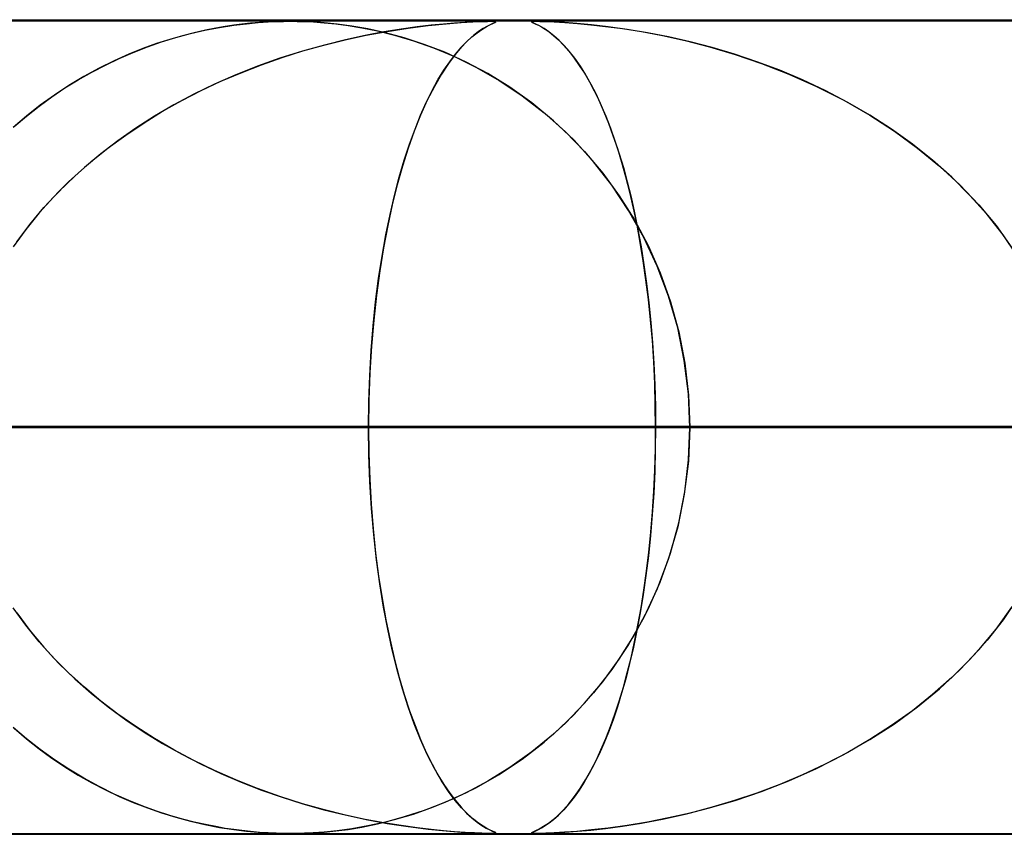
# Model space of a CAD drawing. Header units: millimetres. Extents: x -625 to 625, y -732 to 732.
# Tile 38 of 47: x 149 to 161, y 721 to 732. Entities that reach past the tile are written whole.
import ezdxf

# ---------------------------------------------------------------- set-up
doc = ezdxf.new("R2010")
doc.units = ezdxf.units.MM
doc.layers.add('HIDDEN', color=7, linetype='Continuous')
doc.layers.add('THICK', color=7, linetype='Continuous')

msp = doc.modelspace()

# ---------------------------------------------------------------- linework, layer by layer
at = {"layer": 'HIDDEN'}
for p, q in [((0, 731.49), (255.284, 731.49)), ((0, 731.49), (501.5, 731.49)), ((0, 731.49), (255.284, 731.49)), ((244.666, 731.48), (0, 731.48)), ((151.462, 731.456), (151.357, 731.445)), ((151.416, 731.451), (151.557, 731.465)), ((151.573, 731.466), (151.462, 731.456)), ((151.557, 731.465), (151.679, 731.473)), ((151.681, 731.473), (151.573, 731.466)), ((151.679, 731.473), (151.779, 731.477)), ((151.78, 731.477), (151.681, 731.473)), ((151.779, 731.477), (151.867, 731.479)), ((151.866, 731.479), (151.78, 731.477)), ((151.949, 731.48), (151.866, 731.479)), ((151.867, 731.479), (151.949, 731.48)), ((152.034, 731.479), (151.949, 731.48)), ((151.949, 731.48), (152.036, 731.479)), ((152.126, 731.477), (152.034, 731.479)), ((152.036, 731.479), (152.129, 731.477)), ((152.234, 731.472), (152.126, 731.477)), ((152.129, 731.477), (152.239, 731.472)), ((152.368, 731.462), (152.234, 731.472)), ((152.239, 731.472), (152.367, 731.462)), ((152.367, 731.462), (152.511, 731.448)), ((152.528, 731.446), (152.368, 731.462)), ((153.972, 731.458), (153.836, 731.446)), ((153.868, 731.449), (154.053, 731.464)), ((154.1, 731.467), (153.972, 731.458)), ((154.053, 731.464), (154.197, 731.472)), ((154.214, 731.473), (154.1, 731.467)), ((154.197, 731.472), (154.301, 731.477)), ((154.306, 731.477), (154.214, 731.473)), ((154.301, 731.477), (154.375, 731.479)), ((154.376, 731.479), (154.306, 731.477)), ((154.375, 731.479), (154.426, 731.48)), ((154.425, 731.48), (154.376, 731.479)), ((154.405, 731.437), (154.441, 731.454)), ((154.439, 731.453), (154.407, 731.438)), ((154.458, 731.479), (154.425, 731.48)), ((154.426, 731.48), (154.459, 731.479)), ((154.464, 731.465), (154.439, 731.453)), ((154.441, 731.454), (154.465, 731.465)), ((154.475, 731.477), (154.458, 731.479)), ((154.459, 731.479), (154.475, 731.477)), ((154.477, 731.473), (154.464, 731.465)), ((154.465, 731.465), (154.477, 731.473)), ((154.475, 731.477), (154.477, 731.473)), ((154.477, 731.473), (154.475, 731.477)), ((154.92, 731.477), (154.917, 731.473)), ((154.917, 731.473), (154.927, 731.467)), ((154.919, 731.477), (154.933, 731.479)), ((154.919, 731.472), (154.919, 731.477)), ((154.936, 731.462), (154.919, 731.472)), ((154.937, 731.479), (154.92, 731.477)), ((154.927, 731.467), (154.945, 731.458)), ((154.933, 731.479), (154.964, 731.48)), ((154.969, 731.447), (154.936, 731.462)), ((154.969, 731.48), (154.937, 731.479)), ((154.945, 731.458), (154.97, 731.446)), ((155.02, 731.479), (154.969, 731.48)), ((154.969, 731.48), (155.02, 731.479)), ((155.094, 731.477), (155.02, 731.479)), ((155.02, 731.479), (155.094, 731.477)), ((155.194, 731.473), (155.094, 731.477)), ((155.094, 731.477), (155.196, 731.473)), ((155.32, 731.465), (155.194, 731.473)), ((155.196, 731.473), (155.327, 731.465)), ((155.473, 731.454), (155.32, 731.465)), ((155.327, 731.465), (155.48, 731.453)), ((155.653, 731.437), (155.473, 731.454)), ((155.48, 731.453), (155.646, 731.438)), ((150.772, 731.34), (150.626, 731.303)), ((150.725, 731.329), (150.904, 731.37)), ((150.909, 731.371), (150.772, 731.34)), ((150.904, 731.37), (151.084, 731.405)), ((151.037, 731.396), (150.909, 731.371)), ((151.154, 731.417), (151.037, 731.396)), ((151.084, 731.405), (151.257, 731.432)), ((151.26, 731.432), (151.154, 731.417)), ((151.257, 731.432), (151.416, 731.451)), ((151.357, 731.445), (151.26, 731.432)), ((152.511, 731.448), (152.663, 731.429)), ((152.708, 731.422), (152.528, 731.446)), ((152.663, 731.429), (152.831, 731.401)), ((152.907, 731.387), (152.708, 731.422)), ((152.831, 731.401), (153.022, 731.363)), ((153.103, 731.349), (152.873, 731.306)), ((152.884, 731.308), (153.143, 731.356)), ((153.123, 731.339), (152.907, 731.387)), ((153.022, 731.363), (153.234, 731.31)), ((153.316, 731.383), (153.103, 731.349)), ((153.353, 731.277), (153.123, 731.339)), ((153.143, 731.356), (153.402, 731.396)), ((153.51, 731.411), (153.316, 731.383)), ((153.402, 731.396), (153.648, 731.427)), ((153.685, 731.431), (153.51, 731.411)), ((153.648, 731.427), (153.868, 731.449)), ((153.836, 731.446), (153.685, 731.431)), ((154.184, 731.289), (154.248, 731.34)), ((154.265, 731.353), (154.202, 731.304)), ((154.248, 731.34), (154.307, 731.381)), ((154.321, 731.39), (154.265, 731.353)), ((154.307, 731.381), (154.36, 731.414)), ((154.368, 731.418), (154.321, 731.39)), ((154.36, 731.414), (154.405, 731.437)), ((154.407, 731.438), (154.368, 731.418)), ((155.015, 731.424), (154.969, 731.447)), ((154.97, 731.446), (155.001, 731.431)), ((155.001, 731.431), (155.039, 731.411)), ((155.07, 731.392), (155.015, 731.424)), ((155.039, 731.411), (155.083, 731.383)), ((155.13, 731.351), (155.07, 731.392)), ((155.083, 731.383), (155.133, 731.349)), ((155.192, 731.302), (155.13, 731.351)), ((155.133, 731.349), (155.188, 731.306)), ((155.646, 731.438), (155.826, 731.418)), ((155.86, 731.414), (155.653, 731.437)), ((155.826, 731.418), (156.034, 731.39)), ((156.091, 731.381), (155.86, 731.414)), ((156.034, 731.39), (156.268, 731.353)), ((156.34, 731.34), (156.091, 731.381)), ((156.268, 731.353), (156.527, 731.304)), ((156.599, 731.289), (156.34, 731.34)), ((150.196, 731.166), (150.371, 731.227)), ((150.472, 731.258), (150.31, 731.206)), ((150.371, 731.227), (150.547, 731.281)), ((150.626, 731.303), (150.472, 731.258)), ((150.547, 731.281), (150.725, 731.329)), ((152.366, 731.188), (152.625, 731.252)), ((152.629, 731.253), (152.371, 731.189)), ((152.625, 731.252), (152.884, 731.308)), ((152.873, 731.306), (152.629, 731.253)), ((153.234, 731.31), (153.465, 731.242)), ((153.596, 731.197), (153.353, 731.277)), ((153.465, 731.242), (153.712, 731.154)), ((154.051, 731.158), (154.119, 731.229)), ((154.133, 731.243), (154.058, 731.166)), ((154.119, 731.229), (154.184, 731.289)), ((154.202, 731.304), (154.133, 731.243)), ((155.188, 731.306), (155.248, 731.253)), ((155.255, 731.246), (155.192, 731.302)), ((155.248, 731.253), (155.311, 731.189)), ((155.318, 731.181), (155.255, 731.246)), ((156.527, 731.304), (156.806, 731.243)), ((156.864, 731.229), (156.599, 731.289)), ((156.806, 731.243), (157.104, 731.166)), ((157.135, 731.158), (156.864, 731.229)), ((149.851, 731.024), (150.023, 731.098)), ((150.142, 731.145), (149.967, 731.075)), ((150.023, 731.098), (150.196, 731.166)), ((150.31, 731.206), (150.142, 731.145)), ((152.102, 731.114), (151.825, 731.026)), ((151.853, 731.035), (152.108, 731.116)), ((152.371, 731.189), (152.102, 731.114)), ((152.108, 731.116), (152.366, 731.188)), ((153.85, 731.099), (153.596, 731.197)), ((153.712, 731.154), (153.972, 731.046)), ((154.112, 730.98), (153.85, 731.099)), ((154.058, 731.166), (153.979, 731.074)), ((153.981, 731.076), (154.051, 731.158)), ((155.311, 731.189), (155.377, 731.114)), ((155.382, 731.108), (155.318, 731.181)), ((155.377, 731.114), (155.446, 731.026)), ((155.445, 731.027), (155.382, 731.108)), ((157.104, 731.166), (157.418, 731.074)), ((157.409, 731.076), (157.135, 731.158)), ((149.788, 730.995), (149.603, 730.903)), ((149.681, 730.943), (149.851, 731.024)), ((149.967, 731.075), (149.788, 730.995)), ((151.825, 731.026), (151.55, 730.928)), ((151.599, 730.946), (151.853, 731.035)), ((153.839, 730.878), (153.911, 730.983)), ((153.979, 731.074), (153.896, 730.963)), ((153.911, 730.983), (153.981, 731.076)), ((153.972, 731.046), (154.242, 730.913)), ((154.379, 730.838), (154.112, 730.98)), ((155.507, 730.938), (155.445, 731.027)), ((155.446, 731.026), (155.514, 730.928)), ((157.687, 730.983), (157.409, 731.076)), ((157.418, 731.074), (157.743, 730.963)), ((157.966, 730.878), (157.687, 730.983)), ((149.348, 730.762), (149.513, 730.856)), ((149.603, 730.903), (149.417, 730.802)), ((149.513, 730.856), (149.681, 730.943)), ((151.101, 730.743), (151.348, 730.849)), ((151.55, 730.928), (151.282, 730.822)), ((151.348, 730.849), (151.599, 730.946)), ((153.767, 730.76), (153.839, 730.878)), ((153.896, 730.963), (153.81, 730.832)), ((154.242, 730.913), (154.52, 730.754)), ((155.57, 730.841), (155.507, 730.938)), ((155.514, 730.928), (155.581, 730.822)), ((157.743, 730.963), (158.079, 730.832)), ((158.246, 730.76), (157.966, 730.878)), ((149.184, 730.661), (149.348, 730.762)), ((149.417, 730.802), (149.233, 730.691)), ((150.858, 730.629), (151.101, 730.743)), ((151.282, 730.822), (151.021, 730.707)), ((153.695, 730.629), (153.767, 730.76)), ((153.81, 730.832), (153.723, 730.68)), ((154.65, 730.671), (154.379, 730.838)), ((154.52, 730.754), (154.801, 730.566)), ((155.631, 730.734), (155.57, 730.841)), ((155.581, 730.822), (155.646, 730.707)), ((155.691, 730.62), (155.631, 730.734)), ((158.079, 730.832), (158.419, 730.68)), ((158.525, 730.629), (158.246, 730.76)), ((149.024, 730.553), (149.184, 730.661)), ((149.233, 730.691), (149.054, 730.573)), ((150.619, 730.506), (150.858, 730.629)), ((151.021, 730.707), (150.767, 730.584)), ((153.624, 730.484), (153.695, 730.629)), ((153.723, 730.68), (153.636, 730.51)), ((154.921, 730.477), (154.65, 730.671)), ((155.646, 730.707), (155.709, 730.584)), ((155.751, 730.497), (155.691, 730.62)), ((158.419, 730.68), (158.754, 730.51)), ((158.802, 730.484), (158.525, 730.629)), ((148.866, 730.438), (149.024, 730.553)), ((149.054, 730.573), (148.88, 730.448)), ((150.384, 730.374), (150.619, 730.506)), ((150.767, 730.584), (150.522, 730.453)), ((153.553, 730.326), (153.624, 730.484)), ((153.636, 730.51), (153.554, 730.327)), ((154.801, 730.566), (155.073, 730.356)), ((155.709, 730.584), (155.77, 730.453)), ((155.809, 730.365), (155.751, 730.497)), ((158.754, 730.51), (159.072, 730.327)), ((159.073, 730.326), (158.802, 730.484)), ((148.88, 730.448), (148.712, 730.316)), ((148.712, 730.316), (148.866, 730.438)), ((150.155, 730.233), (150.384, 730.374)), ((150.522, 730.453), (150.284, 730.314)), ((155.185, 730.259), (154.921, 730.477)), ((155.77, 730.453), (155.83, 730.314)), ((155.866, 730.224), (155.809, 730.365)), ((148.712, 730.316), (148.549, 730.177)), ((148.561, 730.187), (148.712, 730.316)), ((150.284, 730.314), (150.055, 730.167)), ((153.554, 730.327), (153.475, 730.131)), ((153.485, 730.155), (153.553, 730.326)), ((155.073, 730.356), (155.329, 730.127)), ((155.439, 730.018), (155.185, 730.259)), ((155.83, 730.314), (155.887, 730.167)), ((159.072, 730.327), (159.375, 730.131)), ((159.339, 730.155), (159.073, 730.326)), ((150.055, 730.167), (149.835, 730.013)), ((149.932, 730.083), (150.155, 730.233)), ((153.475, 730.131), (153.401, 729.922)), ((153.418, 729.971), (153.485, 730.155)), ((155.329, 730.127), (155.568, 729.88)), ((155.921, 730.074), (155.866, 730.224)), ((155.887, 730.167), (155.942, 730.013)), ((159.596, 729.971), (159.339, 730.155)), ((159.375, 730.131), (159.66, 729.922)), ((149.835, 730.013), (149.624, 729.852)), ((149.716, 729.924), (149.932, 730.083)), ((155.679, 729.753), (155.439, 730.018)), ((155.975, 729.915), (155.921, 730.074)), ((155.942, 730.013), (155.995, 729.852)), ((149.506, 729.756), (149.716, 729.924)), ((153.401, 729.922), (153.331, 729.701)), ((153.353, 729.774), (153.418, 729.971)), ((155.568, 729.88), (155.791, 729.616)), ((156.027, 729.747), (155.975, 729.915)), ((159.843, 729.774), (159.596, 729.971)), ((159.66, 729.922), (159.928, 729.701)), ((149.624, 729.852), (149.422, 729.684)), ((153.292, 729.564), (153.353, 729.774)), ((155.995, 729.852), (156.045, 729.684)), ((160.08, 729.564), (159.843, 729.774)), ((149.422, 729.684), (149.228, 729.506)), ((149.304, 729.578), (149.506, 729.756)), ((153.331, 729.701), (153.266, 729.469)), ((155.903, 729.466), (155.679, 729.753)), ((156.077, 729.569), (156.027, 729.747)), ((156.045, 729.684), (156.093, 729.506)), ((159.928, 729.701), (160.179, 729.469)), ((149.11, 729.39), (149.304, 729.578)), ((153.233, 729.341), (153.292, 729.564)), ((155.791, 729.616), (155.994, 729.336)), ((156.125, 729.381), (156.077, 729.569)), ((160.304, 729.341), (160.08, 729.564)), ((149.228, 729.506), (149.044, 729.32)), ((153.266, 729.469), (153.205, 729.225)), ((156.11, 729.157), (155.903, 729.466)), ((156.093, 729.506), (156.139, 729.32)), ((160.179, 729.469), (160.411, 729.225)), ((149.044, 729.32), (148.868, 729.126)), ((148.926, 729.192), (149.11, 729.39)), ((153.178, 729.105), (153.233, 729.341)), ((155.994, 729.336), (156.18, 729.04)), ((156.17, 729.184), (156.125, 729.381)), ((156.139, 729.32), (156.183, 729.126)), ((160.514, 729.105), (160.304, 729.341)), ((148.753, 728.985), (148.926, 729.192)), ((153.205, 729.225), (153.149, 728.969)), ((156.297, 728.825), (156.11, 729.157)), ((156.213, 728.977), (156.17, 729.184)), ((160.411, 729.225), (160.624, 728.969)), ((148.868, 729.126), (148.703, 728.922)), ((153.127, 728.856), (153.178, 729.105)), ((156.18, 729.04), (156.348, 728.725)), ((156.183, 729.126), (156.224, 728.922)), ((160.71, 728.856), (160.514, 729.105)), ((148.703, 728.922), (148.549, 728.709)), ((148.591, 728.769), (148.753, 728.985)), ((153.149, 728.969), (153.098, 728.698)), ((156.253, 728.761), (156.213, 728.977)), ((156.224, 728.922), (156.262, 728.709)), ((160.624, 728.969), (160.82, 728.698)), ((153.08, 728.594), (153.127, 728.856)), ((156.462, 728.473), (156.297, 728.825)), ((160.888, 728.594), (160.71, 728.856)), ((153.098, 728.698), (153.052, 728.414)), ((156.29, 728.536), (156.253, 728.761)), ((156.262, 728.709), (156.297, 728.488)), ((156.348, 728.725), (156.496, 728.39)), ((153.038, 728.32), (153.08, 728.594)), ((156.323, 728.303), (156.29, 728.536)), ((156.297, 728.488), (156.329, 728.258)), ((156.601, 728.102), (156.462, 728.473)), ((153.001, 728.035), (153.038, 728.32)), ((153.052, 728.414), (153.011, 728.116)), ((156.496, 728.39), (156.623, 728.035)), ((156.353, 728.062), (156.323, 728.303)), ((156.329, 728.258), (156.358, 728.021)), ((153.011, 728.116), (152.977, 727.807)), ((156.713, 727.712), (156.601, 728.102)), ((152.97, 727.738), (153.001, 728.035)), ((156.379, 727.813), (156.353, 728.062)), ((156.358, 728.021), (156.382, 727.778)), ((156.623, 728.035), (156.725, 727.663)), ((152.946, 727.434), (152.97, 727.738)), ((152.977, 727.807), (152.95, 727.488)), ((156.401, 727.556), (156.379, 727.813)), ((156.382, 727.778), (156.403, 727.529)), ((156.794, 727.312), (156.713, 727.712)), ((156.725, 727.663), (156.799, 727.28)), ((152.95, 727.488), (152.93, 727.16)), ((156.418, 727.294), (156.401, 727.556)), ((156.403, 727.529), (156.419, 727.275)), ((152.928, 727.124), (152.946, 727.434)), ((156.43, 727.029), (156.418, 727.294)), ((156.419, 727.275), (156.43, 727.015)), ((156.844, 726.904), (156.794, 727.312)), ((156.799, 727.28), (156.845, 726.888)), ((152.917, 726.809), (152.928, 727.124)), ((152.93, 727.16), (152.918, 726.827)), ((156.437, 726.76), (156.43, 727.029)), ((156.43, 727.015), (156.438, 726.753)), ((156.86, 726.49), (156.844, 726.904)), ((156.845, 726.888), (156.86, 726.49)), ((152.918, 726.827), (152.913, 726.49)), ((152.913, 726.49), (152.917, 726.809)), ((156.44, 726.49), (156.437, 726.76)), ((156.438, 726.753), (156.44, 726.49)), ((0, 726.49), (152.913, 726.49)), ((152.913, 726.49), (0, 726.49)), ((0, 726.49), (165.807, 726.49)), ((160.726, 726.49), (0, 726.49)), ((165.807, 726.49), (0, 726.49)), ((0, 726.49), (160.726, 726.49)), ((0, 726.49), (178.699, 726.49)), ((173.619, 726.49), (0, 726.49)), ((178.699, 726.49), (0, 726.49)), ((0, 726.49), (173.619, 726.49)), ((0, 726.49), (191.592, 726.49)), ((186.511, 726.49), (0, 726.49)), ((191.592, 726.49), (0, 726.49)), ((0, 726.49), (186.511, 726.49)), ((0, 726.49), (204.484, 726.49)), ((199.404, 726.49), (0, 726.49)), ((204.484, 726.49), (0, 726.49)), ((0, 726.49), (199.404, 726.49)), ((0, 726.49), (217.377, 726.49)), ((212.296, 726.49), (0, 726.49)), ((217.377, 726.49), (0, 726.49)), ((0, 726.49), (212.296, 726.49)), ((0, 726.49), (230.269, 726.49)), ((225.189, 726.49), (0, 726.49)), ((230.269, 726.49), (0, 726.49)), ((0, 726.49), (225.189, 726.49)), ((0, 726.49), (243.161, 726.49)), ((238.081, 726.49), (0, 726.49)), ((243.161, 726.49), (0, 726.49)), ((0, 726.49), (238.081, 726.49)), ((84.152, 726.49), (156.86, 726.49)), ((156.86, 726.49), (84.152, 726.49)), ((172.212, 726.49), (91.967, 726.49)), ((91.967, 726.49), (172.212, 726.49)), ((97.049, 726.49), (182.196, 726.49)), ((182.196, 726.49), (97.049, 726.49)), ((197.547, 726.49), (104.863, 726.49)), ((104.863, 726.49), (197.547, 726.49)), ((109.945, 726.49), (207.53, 726.49)), ((207.53, 726.49), (109.945, 726.49)), ((222.879, 726.49), (117.758, 726.49)), ((117.758, 726.49), (222.879, 726.49)), ((122.84, 726.49), (232.861, 726.49)), ((232.861, 726.49), (122.84, 726.49)), ((248.21, 726.49), (130.653, 726.49)), ((130.653, 726.49), (248.21, 726.49)), ((135.734, 726.49), (258.192, 726.49)), ((258.192, 726.49), (135.734, 726.49)), ((273.539, 726.49), (143.547, 726.49)), ((143.547, 726.49), (273.539, 726.49)), ((148.628, 726.49), (283.521, 726.49)), ((283.521, 726.49), (148.628, 726.49)), ((148.628, 726.49), (156.44, 726.49)), ((156.44, 726.49), (148.628, 726.49)), ((152.913, 726.49), (152.917, 726.171)), ((152.918, 726.153), (152.913, 726.49)), ((160.726, 726.49), (152.913, 726.49)), ((152.913, 726.49), (160.726, 726.49)), ((156.44, 726.49), (156.437, 726.219)), ((156.438, 726.227), (156.44, 726.49)), ((298.868, 726.49), (156.44, 726.49)), ((156.44, 726.49), (298.868, 726.49)), ((156.86, 726.49), (156.844, 726.076)), ((156.845, 726.092), (156.86, 726.49)), ((156.86, 726.49), (172.212, 726.49)), ((172.212, 726.49), (156.86, 726.49)), ((152.917, 726.171), (152.928, 725.856)), ((152.93, 725.82), (152.918, 726.153)), ((156.43, 725.965), (156.438, 726.227)), ((156.437, 726.219), (156.43, 725.949)), ((156.844, 726.076), (156.794, 725.668)), ((156.799, 725.7), (156.845, 726.092)), ((156.43, 725.949), (156.418, 725.683)), ((156.419, 725.705), (156.43, 725.965)), ((152.928, 725.856), (152.946, 725.546)), ((152.95, 725.492), (152.93, 725.82)), ((156.418, 725.683), (156.4, 725.42)), ((156.403, 725.451), (156.419, 725.705)), ((156.794, 725.668), (156.713, 725.268)), ((156.725, 725.317), (156.799, 725.7)), ((152.946, 725.546), (152.97, 725.242)), ((152.977, 725.173), (152.95, 725.492)), ((156.4, 725.42), (156.379, 725.162)), ((156.382, 725.202), (156.403, 725.451)), ((156.623, 724.945), (156.725, 725.317)), ((152.97, 725.242), (153.001, 724.945)), ((153.011, 724.864), (152.977, 725.173)), ((156.379, 725.162), (156.353, 724.912)), ((156.358, 724.959), (156.382, 725.202)), ((156.713, 725.268), (156.601, 724.878)), ((153.001, 724.945), (153.038, 724.66)), ((156.329, 724.722), (156.358, 724.959)), ((156.496, 724.59), (156.623, 724.945)), ((153.052, 724.566), (153.011, 724.864)), ((156.353, 724.912), (156.323, 724.67)), ((156.601, 724.878), (156.462, 724.507)), ((156.297, 724.492), (156.329, 724.722)), ((153.038, 724.66), (153.08, 724.386)), ((153.098, 724.282), (153.052, 724.566)), ((156.323, 724.67), (156.289, 724.437)), ((156.348, 724.255), (156.496, 724.59)), ((156.289, 724.437), (156.252, 724.211)), ((156.262, 724.271), (156.297, 724.492)), ((156.462, 724.507), (156.297, 724.155)), ((153.08, 724.386), (153.127, 724.124)), ((160.888, 724.386), (160.71, 724.124)), ((148.703, 724.058), (148.549, 724.271)), ((148.591, 724.211), (148.753, 723.995)), ((153.149, 724.011), (153.098, 724.282)), ((156.18, 723.94), (156.348, 724.255)), ((156.252, 724.211), (156.211, 723.995)), ((156.224, 724.058), (156.262, 724.271)), ((160.624, 724.011), (160.82, 724.282)), ((153.127, 724.124), (153.178, 723.875)), ((156.297, 724.155), (156.11, 723.823)), ((160.71, 724.124), (160.514, 723.875)), ((148.868, 723.854), (148.703, 724.058)), ((148.753, 723.995), (148.926, 723.788)), ((153.205, 723.755), (153.149, 724.011)), ((156.211, 723.995), (156.168, 723.788)), ((156.183, 723.854), (156.224, 724.058)), ((160.411, 723.755), (160.624, 724.011)), ((149.044, 723.66), (148.868, 723.854)), ((153.178, 723.875), (153.233, 723.639)), ((155.994, 723.644), (156.18, 723.94)), ((156.139, 723.66), (156.183, 723.854)), ((160.514, 723.875), (160.304, 723.639)), ((148.926, 723.788), (149.11, 723.59)), ((153.266, 723.511), (153.205, 723.755)), ((156.11, 723.823), (155.903, 723.514)), ((156.168, 723.788), (156.122, 723.59)), ((160.179, 723.511), (160.411, 723.755)), ((149.228, 723.474), (149.044, 723.66)), ((149.11, 723.59), (149.304, 723.402)), ((153.233, 723.639), (153.292, 723.416)), ((155.791, 723.364), (155.994, 723.644)), ((156.122, 723.59), (156.074, 723.402)), ((156.093, 723.474), (156.139, 723.66)), ((160.304, 723.639), (160.08, 723.416)), ((149.422, 723.297), (149.228, 723.474)), ((153.331, 723.279), (153.266, 723.511)), ((155.903, 723.514), (155.679, 723.227)), ((156.045, 723.297), (156.093, 723.474)), ((159.928, 723.279), (160.179, 723.511)), ((149.304, 723.402), (149.506, 723.224)), ((153.292, 723.416), (153.353, 723.206)), ((155.568, 723.1), (155.791, 723.364)), ((156.074, 723.402), (156.024, 723.224)), ((160.08, 723.416), (159.843, 723.206)), ((149.624, 723.128), (149.422, 723.297)), ((153.401, 723.058), (153.331, 723.279)), ((155.679, 723.227), (155.439, 722.962)), ((155.995, 723.128), (156.045, 723.297)), ((159.66, 723.058), (159.928, 723.279)), ((149.506, 723.224), (149.716, 723.056)), ((149.835, 722.967), (149.624, 723.128)), ((153.353, 723.206), (153.418, 723.009)), ((155.942, 722.967), (155.995, 723.128)), ((156.024, 723.224), (155.972, 723.056)), ((159.843, 723.206), (159.596, 723.009)), ((149.716, 723.056), (149.932, 722.897)), ((153.475, 722.849), (153.401, 723.058)), ((153.418, 723.009), (153.485, 722.825)), ((155.329, 722.853), (155.568, 723.1)), ((155.972, 723.056), (155.918, 722.897)), ((159.596, 723.009), (159.339, 722.825)), ((159.375, 722.849), (159.66, 723.058)), ((150.055, 722.813), (149.835, 722.967)), ((149.932, 722.897), (150.155, 722.747)), ((155.439, 722.962), (155.185, 722.721)), ((155.918, 722.897), (155.862, 722.747)), ((155.887, 722.813), (155.942, 722.967)), ((148.712, 722.664), (148.549, 722.803)), ((148.561, 722.793), (148.712, 722.664)), ((150.284, 722.666), (150.055, 722.813)), ((150.155, 722.747), (150.384, 722.606)), ((153.554, 722.653), (153.475, 722.849)), ((153.485, 722.825), (153.553, 722.654)), ((155.073, 722.624), (155.329, 722.853)), ((155.862, 722.747), (155.805, 722.606)), ((155.83, 722.666), (155.887, 722.813)), ((159.072, 722.653), (159.375, 722.849)), ((159.339, 722.825), (159.073, 722.654)), ((148.88, 722.532), (148.712, 722.664)), ((148.712, 722.664), (148.866, 722.542)), ((150.522, 722.527), (150.284, 722.666)), ((153.553, 722.654), (153.624, 722.496)), ((153.636, 722.47), (153.554, 722.653)), ((154.801, 722.414), (155.073, 722.624)), ((155.185, 722.721), (154.921, 722.503)), ((155.77, 722.527), (155.83, 722.666)), ((158.754, 722.47), (159.072, 722.653)), ((159.073, 722.654), (158.802, 722.496)), ((148.866, 722.542), (149.024, 722.427)), ((149.054, 722.407), (148.88, 722.532)), ((150.384, 722.606), (150.619, 722.474)), ((150.767, 722.396), (150.522, 722.527)), ((154.921, 722.503), (154.65, 722.309)), ((155.709, 722.396), (155.77, 722.527)), ((155.805, 722.606), (155.746, 722.474)), ((149.024, 722.427), (149.184, 722.319)), ((149.233, 722.289), (149.054, 722.407)), ((150.619, 722.474), (150.858, 722.351)), ((151.021, 722.273), (150.767, 722.396)), ((153.624, 722.496), (153.695, 722.351)), ((153.723, 722.3), (153.636, 722.47)), ((154.52, 722.226), (154.801, 722.414)), ((155.646, 722.273), (155.709, 722.396)), ((155.746, 722.474), (155.687, 722.351)), ((158.419, 722.3), (158.754, 722.47)), ((158.802, 722.496), (158.525, 722.351)), ((149.184, 722.319), (149.348, 722.218)), ((149.417, 722.178), (149.233, 722.289)), ((150.858, 722.351), (151.101, 722.237)), ((151.282, 722.158), (151.021, 722.273)), ((153.695, 722.351), (153.767, 722.22)), ((153.81, 722.148), (153.723, 722.3)), ((154.65, 722.309), (154.379, 722.142)), ((155.581, 722.158), (155.646, 722.273)), ((155.687, 722.351), (155.626, 722.237)), ((158.079, 722.148), (158.419, 722.3)), ((158.525, 722.351), (158.246, 722.22)), ((149.348, 722.218), (149.513, 722.124)), ((149.603, 722.077), (149.417, 722.178)), ((151.101, 722.237), (151.348, 722.131)), ((151.55, 722.052), (151.282, 722.158)), ((153.767, 722.22), (153.839, 722.102)), ((153.896, 722.017), (153.81, 722.148)), ((154.379, 722.142), (154.112, 722)), ((154.242, 722.067), (154.52, 722.226)), ((155.514, 722.052), (155.581, 722.158)), ((155.626, 722.237), (155.564, 722.131)), ((157.743, 722.017), (158.079, 722.148)), ((158.246, 722.22), (157.966, 722.102)), ((149.513, 722.124), (149.681, 722.037)), ((149.788, 721.985), (149.603, 722.077)), ((149.681, 722.037), (149.851, 721.956)), ((151.348, 722.131), (151.599, 722.034)), ((151.825, 721.954), (151.55, 722.052)), ((151.599, 722.034), (151.853, 721.945)), ((153.839, 722.102), (153.911, 721.997)), ((153.979, 721.906), (153.896, 722.017)), ((153.972, 721.934), (154.242, 722.067)), ((155.502, 722.034), (155.439, 721.945)), ((155.446, 721.954), (155.514, 722.052)), ((155.564, 722.131), (155.502, 722.034)), ((157.418, 721.906), (157.743, 722.017)), ((157.966, 722.102), (157.687, 721.997)), ((149.967, 721.905), (149.788, 721.985)), ((149.851, 721.956), (150.023, 721.882)), ((150.142, 721.835), (149.967, 721.905)), ((152.102, 721.866), (151.825, 721.954)), ((151.853, 721.945), (152.108, 721.864)), ((153.712, 721.826), (153.972, 721.934)), ((154.112, 722), (153.85, 721.881)), ((153.911, 721.997), (153.981, 721.904)), ((154.058, 721.814), (153.979, 721.906)), ((153.981, 721.904), (154.051, 721.822)), ((155.439, 721.945), (155.376, 721.864)), ((155.377, 721.866), (155.446, 721.954)), ((157.104, 721.814), (157.418, 721.906)), ((157.409, 721.904), (157.135, 721.822)), ((157.687, 721.997), (157.409, 721.904)), ((150.023, 721.882), (150.196, 721.814)), ((150.31, 721.774), (150.142, 721.835)), ((150.196, 721.814), (150.371, 721.753)), ((150.472, 721.722), (150.31, 721.774)), ((152.371, 721.791), (152.102, 721.866)), ((152.108, 721.864), (152.366, 721.792)), ((152.366, 721.792), (152.625, 721.728)), ((152.629, 721.727), (152.371, 721.791)), ((153.596, 721.783), (153.353, 721.703)), ((153.465, 721.738), (153.712, 721.826)), ((153.85, 721.881), (153.596, 721.783)), ((154.051, 721.822), (154.119, 721.751)), ((154.133, 721.737), (154.058, 721.814)), ((155.248, 721.727), (155.311, 721.791)), ((155.312, 721.792), (155.249, 721.728)), ((155.311, 721.791), (155.377, 721.866)), ((155.376, 721.864), (155.312, 721.792)), ((156.806, 721.737), (157.104, 721.814)), ((157.135, 721.822), (156.864, 721.751)), ((150.371, 721.753), (150.547, 721.699)), ((150.626, 721.677), (150.472, 721.722)), ((150.547, 721.699), (150.725, 721.651)), ((150.772, 721.64), (150.626, 721.677)), ((152.625, 721.728), (152.884, 721.672)), ((152.873, 721.674), (152.629, 721.727)), ((153.103, 721.631), (152.873, 721.674)), ((152.884, 721.672), (153.143, 721.624)), ((153.022, 721.617), (153.234, 721.67)), ((153.353, 721.703), (153.123, 721.641)), ((153.234, 721.67), (153.465, 721.738)), ((154.119, 721.751), (154.184, 721.691)), ((154.202, 721.676), (154.133, 721.737)), ((154.184, 721.691), (154.248, 721.64)), ((154.265, 721.627), (154.202, 721.676)), ((155.186, 721.672), (155.124, 721.624)), ((155.133, 721.631), (155.188, 721.674)), ((155.249, 721.728), (155.186, 721.672)), ((155.188, 721.674), (155.248, 721.727)), ((156.268, 721.627), (156.527, 721.676)), ((156.599, 721.691), (156.34, 721.64)), ((156.527, 721.676), (156.806, 721.737)), ((156.864, 721.751), (156.599, 721.691)), ((150.725, 721.651), (150.904, 721.61)), ((150.909, 721.609), (150.772, 721.64)), ((150.904, 721.61), (151.084, 721.575)), ((151.037, 721.584), (150.909, 721.609)), ((151.154, 721.563), (151.037, 721.584)), ((151.084, 721.575), (151.257, 721.548)), ((151.26, 721.548), (151.154, 721.563)), ((151.257, 721.548), (151.416, 721.529)), ((151.357, 721.535), (151.26, 721.548)), ((151.462, 721.524), (151.357, 721.535)), ((152.367, 721.518), (152.511, 721.532)), ((152.528, 721.534), (152.368, 721.518)), ((152.511, 721.532), (152.663, 721.551)), ((152.708, 721.558), (152.528, 721.534)), ((152.663, 721.551), (152.831, 721.579)), ((152.907, 721.593), (152.708, 721.558)), ((152.831, 721.579), (153.022, 721.617)), ((153.123, 721.641), (152.907, 721.593)), ((153.316, 721.597), (153.103, 721.631)), ((153.143, 721.624), (153.402, 721.584)), ((153.51, 721.569), (153.316, 721.597)), ((153.402, 721.584), (153.648, 721.553)), ((153.685, 721.549), (153.51, 721.569)), ((153.648, 721.553), (153.868, 721.531)), ((153.836, 721.534), (153.685, 721.549)), ((153.972, 721.522), (153.836, 721.534)), ((154.248, 721.64), (154.307, 721.599)), ((154.321, 721.59), (154.265, 721.627)), ((154.307, 721.599), (154.36, 721.566)), ((154.368, 721.562), (154.321, 721.59)), ((154.36, 721.566), (154.405, 721.543)), ((154.407, 721.542), (154.368, 721.562)), ((154.405, 721.543), (154.441, 721.526)), ((154.439, 721.527), (154.407, 721.542)), ((154.945, 721.522), (154.97, 721.534)), ((155.009, 721.553), (154.964, 721.531)), ((154.97, 721.534), (155.001, 721.549)), ((155.001, 721.549), (155.039, 721.569)), ((155.064, 721.584), (155.009, 721.553)), ((155.039, 721.569), (155.083, 721.597)), ((155.124, 721.624), (155.064, 721.584)), ((155.083, 721.597), (155.133, 721.631)), ((155.653, 721.543), (155.473, 721.526)), ((155.48, 721.527), (155.646, 721.542)), ((155.646, 721.542), (155.826, 721.562)), ((155.86, 721.566), (155.653, 721.543)), ((155.826, 721.562), (156.034, 721.59)), ((156.091, 721.599), (155.86, 721.566)), ((156.034, 721.59), (156.268, 721.627)), ((156.34, 721.64), (156.091, 721.599)), ((0, 721.5), (244.666, 721.5)), ((0, 721.49), (255.284, 721.49)), ((0, 721.49), (501.5, 721.49)), ((0, 721.49), (255.284, 721.49)), ((77.621, 721.5), (151.95, 721.5)), ((90.512, 721.5), (177.275, 721.5)), ((103.404, 721.5), (202.6, 721.5)), ((116.295, 721.5), (227.925, 721.5)), ((129.186, 721.5), (253.25, 721.5)), ((142.078, 721.5), (278.575, 721.5)), ((151.416, 721.529), (151.557, 721.515)), ((151.573, 721.514), (151.462, 721.524)), ((151.557, 721.515), (151.679, 721.507)), ((151.681, 721.507), (151.573, 721.514)), ((151.679, 721.507), (151.779, 721.503)), ((151.78, 721.503), (151.681, 721.507)), ((151.779, 721.503), (151.867, 721.501)), ((151.866, 721.501), (151.78, 721.503)), ((151.949, 721.5), (151.866, 721.501)), ((151.867, 721.501), (151.949, 721.5)), ((152.034, 721.501), (151.949, 721.5)), ((151.949, 721.5), (152.036, 721.501)), ((152.126, 721.503), (152.034, 721.501)), ((152.036, 721.501), (152.129, 721.503)), ((152.234, 721.508), (152.126, 721.503)), ((152.129, 721.503), (152.239, 721.508)), ((152.368, 721.518), (152.234, 721.508)), ((152.239, 721.508), (152.367, 721.518)), ((153.868, 721.531), (154.053, 721.516)), ((154.1, 721.513), (153.972, 721.522)), ((154.053, 721.516), (154.197, 721.508)), ((154.214, 721.507), (154.1, 721.513)), ((154.197, 721.508), (154.301, 721.503)), ((154.306, 721.503), (154.214, 721.507)), ((154.301, 721.503), (154.375, 721.501)), ((154.376, 721.501), (154.306, 721.503)), ((154.375, 721.501), (154.426, 721.5)), ((154.425, 721.5), (154.376, 721.501)), ((154.458, 721.501), (154.425, 721.5)), ((154.426, 721.5), (154.459, 721.501)), ((154.464, 721.515), (154.439, 721.527)), ((154.441, 721.526), (154.465, 721.515)), ((154.475, 721.503), (154.458, 721.501)), ((154.459, 721.501), (154.475, 721.503)), ((154.477, 721.507), (154.464, 721.515)), ((154.465, 721.515), (154.477, 721.507)), ((154.477, 721.507), (154.475, 721.503)), ((154.475, 721.503), (154.477, 721.507)), ((154.917, 721.507), (154.927, 721.513)), ((154.92, 721.503), (154.917, 721.507)), ((154.933, 721.516), (154.918, 721.508)), ((154.918, 721.508), (154.92, 721.503)), ((154.92, 721.503), (154.937, 721.501)), ((154.937, 721.501), (154.92, 721.503)), ((154.927, 721.513), (154.945, 721.522)), ((154.964, 721.531), (154.933, 721.516)), ((154.937, 721.501), (154.969, 721.5)), ((154.969, 721.5), (154.937, 721.501)), ((154.969, 721.5), (155.02, 721.501)), ((155.02, 721.501), (154.969, 721.5)), ((154.97, 721.5), (303.9, 721.5)), ((155.02, 721.501), (155.094, 721.503)), ((155.094, 721.503), (155.02, 721.501)), ((155.094, 721.503), (155.196, 721.507)), ((155.194, 721.507), (155.094, 721.503)), ((155.32, 721.515), (155.194, 721.507)), ((155.196, 721.507), (155.327, 721.515)), ((155.473, 721.526), (155.32, 721.515)), ((155.327, 721.515), (155.48, 721.527))]:
    msp.add_line(p, q, dxfattribs=at)
at = {"layer": 'THICK'}
for p, q in [((0, 731.5), (556.5, 731.5)), ((556.5, 726.5), (0, 726.5))]:
    msp.add_line(p, q, dxfattribs=at)

doc.saveas('drawing.dxf')
